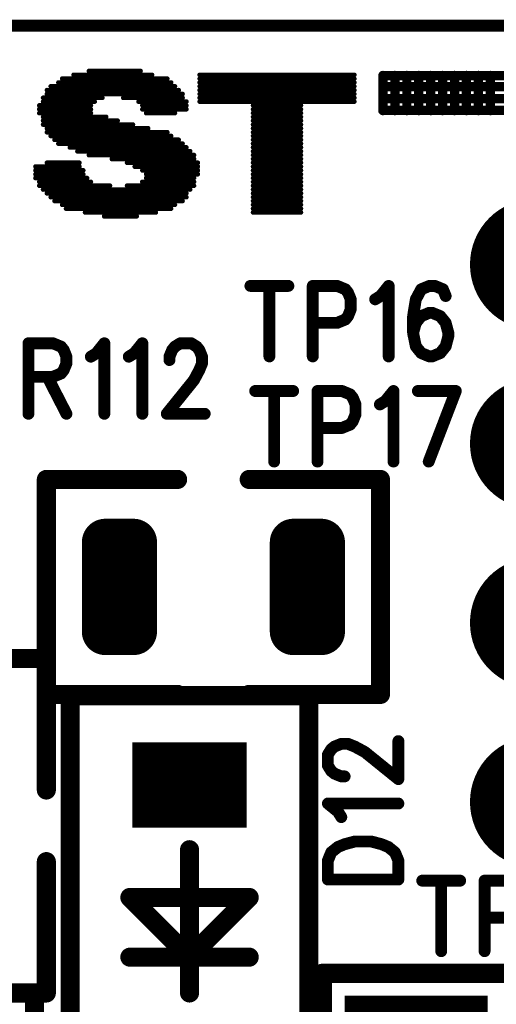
# Model space of a CAD drawing. Extents: x 2 to 38, y 2.4 to 29.6.
# Tile 26 of 93: x 8.2 to 9.2, y 19.7 to 21.6. Entities that reach past the tile are written whole.
import ezdxf

# ---------------------------------------------------------------- set-up
doc = ezdxf.new("R2010")
doc.units = 0
doc.layers.get('0').update_dxf_attribs({"linetype": 'CONTINUOUS'})
doc.layers.add('adt001026', color=1, linetype='CONTINUOUS')

# ---------------------------------------------------------------- blocks, each defined once
blk = doc.blocks.new('D11')
at = {"const_width": 0.0115}
blk.add_lwpolyline([(-0.00575, 0, 1), (0.00575, 0, 1)], format="xyb", close=True, dxfattribs=at)
blk = doc.blocks.new('D13')
at = {"const_width": 0.0185}
blk.add_lwpolyline([(-0.00925, 0, 1), (0.00925, 0, 1)], format="xyb", close=True, dxfattribs=at)
blk = doc.blocks.new('D16')
at = {"const_width": 0.2773}
blk.add_lwpolyline([(-0.13865, 0), (0.13865, 0)], dxfattribs=at)
blk = doc.blocks.new('D19')
at = {"const_width": 0.00925}
blk.add_lwpolyline([(-0.004625, 0, 1), (0.004625, 0, 1)], format="xyb", close=True, dxfattribs=at)
blk = doc.blocks.new('D20')
at = {"const_width": 0.00455}
blk.add_lwpolyline([(-0.002275, 0, 1), (0.002275, 0, 1)], format="xyb", close=True, dxfattribs=at)
blk = doc.blocks.new('D24')
at = {"const_width": 0.1271}
blk.add_lwpolyline([(-0.06355, 0, 1), (0.06355, 0, 1)], format="xyb", close=True, dxfattribs=at)
blk = doc.blocks.new('D35')
at = {"const_width": 0.0455}
blk.add_lwpolyline([(-0.02275, 0, 1), (0.02275, 0, 1)], format="xyb", close=True, dxfattribs=at)
blk = doc.blocks.new('D45')
at = {"const_width": 0.1655}
blk.add_lwpolyline([(-0.11095, 0), (0.11095, 0)], dxfattribs=at)

msp = doc.modelspace()

# ---------------------------------------------------------------- linework, layer by layer
at = {"layer": 'adt001026', "color": 1}
for points, const_width in [([(5.5438, 21.629), (22.881, 21.629)], 0.023), ([(8.3474, 21.5337), (8.4991, 21.5337)], 0.009), ([(8.377, 21.5411), (8.4769, 21.5411)], 0.009), ([(8.5916, 21.5337), (8.8911, 21.5337)], 0.009), ([(8.9466, 21.4648), (8.9466, 21.5323)], 0.018), ([(8.9466, 21.5323), (10.0347, 21.5323)], 0.018), ([(8.9697, 21.4648), (8.9697, 21.5323)], 0.018), ([(8.9929, 21.4648), (8.9929, 21.5323)], 0.018), ([(9.016, 21.4648), (9.016, 21.5323)], 0.018), ([(9.0391, 21.4648), (9.0391, 21.5323)], 0.018), ([(9.0622, 21.4648), (9.0622, 21.5323)], 0.018), ([(9.0853, 21.4648), (9.0853, 21.5323)], 0.018), ([(9.1084, 21.4648), (9.1084, 21.5323)], 0.018), ([(9.1316, 21.4648), (9.1316, 21.5323)], 0.018), ([(9.1547, 21.4648), (9.1547, 21.5323)], 0.018), ([(8.3179, 21.5189), (8.5361, 21.5189)], 0.009), ([(8.3253, 21.5263), (8.5287, 21.5263)], 0.009), ([(8.5916, 21.5263), (8.8911, 21.5263)], 0.009), ([(8.5916, 21.5189), (8.8911, 21.5189)], 0.009), ([(8.9466, 21.5109), (10.0347, 21.5109)], 0.018), ([(8.2957, 21.5041), (8.5509, 21.5041)], 0.009), ([(8.2957, 21.4967), (8.5583, 21.4967)], 0.009), ([(8.3031, 21.5115), (8.5435, 21.5115)], 0.009), ([(8.5916, 21.5115), (8.8911, 21.5115)], 0.009), ([(8.5916, 21.5041), (8.8911, 21.5041)], 0.009), ([(8.5916, 21.4967), (8.8911, 21.4967)], 0.009), ([(8.2809, 21.4745), (8.3807, 21.4745)], 0.009), ([(8.2883, 21.4893), (8.4029, 21.4893)], 0.009), ([(8.2883, 21.4819), (8.3881, 21.4819)], 0.009), ([(8.4436, 21.4893), (8.5583, 21.4893)], 0.009), ([(8.4732, 21.4819), (8.5657, 21.4819)], 0.009), ([(8.4806, 21.4745), (8.5657, 21.4745)], 0.009), ([(8.5916, 21.4893), (8.8911, 21.4893)], 0.009), ([(8.5916, 21.4819), (8.8911, 21.4819)], 0.009), ([(8.6951, 21.4745), (8.7876, 21.4745)], 0.009), ([(8.9466, 21.4878), (10.0347, 21.4878)], 0.018), ([(8.2809, 21.4671), (8.3807, 21.4671)], 0.009), ([(8.2809, 21.4597), (8.3807, 21.4597)], 0.009), ([(8.4806, 21.4671), (8.5657, 21.4671)], 0.009), ([(8.488, 21.4597), (8.5435, 21.4597)], 0.009), ([(8.6951, 21.4671), (8.7876, 21.4671)], 0.009), ([(8.6951, 21.4597), (8.7876, 21.4597)], 0.009), ([(10.0347, 21.4648), (8.9466, 21.4648)], 0.018), ([(8.2883, 21.4523), (8.4103, 21.4523)], 0.009), ([(8.2883, 21.4449), (8.4325, 21.4449)], 0.009), ([(8.2883, 21.4375), (8.4621, 21.4375)], 0.009), ([(8.6951, 21.4523), (8.7876, 21.4523)], 0.009), ([(8.6951, 21.4449), (8.7876, 21.4449)], 0.009), ([(8.6951, 21.4375), (8.7876, 21.4375)], 0.009), ([(8.2957, 21.4301), (8.4917, 21.4301)], 0.009), ([(8.2957, 21.4227), (8.5287, 21.4227)], 0.009), ([(8.6951, 21.4301), (8.7876, 21.4301)], 0.009), ([(8.6951, 21.4227), (8.7876, 21.4227)], 0.009), ([(8.3031, 21.4154), (8.5361, 21.4154)], 0.009), ([(8.3105, 21.408), (8.5509, 21.408)], 0.009), ([(8.3179, 21.4006), (8.5583, 21.4006)], 0.009), ([(8.6951, 21.4154), (8.7876, 21.4154)], 0.009), ([(8.6951, 21.408), (8.7876, 21.408)], 0.009), ([(8.6951, 21.4006), (8.7876, 21.4006)], 0.009), ([(8.3401, 21.3932), (8.5657, 21.3932)], 0.009), ([(8.3548, 21.3858), (8.5731, 21.3858)], 0.009), ([(8.6951, 21.3932), (8.7876, 21.3932)], 0.009), ([(8.6951, 21.3858), (8.7876, 21.3858)], 0.009), ([(8.2957, 21.3636), (8.3585, 21.3636)], 0.009), ([(8.377, 21.3784), (8.5805, 21.3784)], 0.009), ([(8.4214, 21.371), (8.5805, 21.371)], 0.009), ([(8.451, 21.3636), (8.5879, 21.3636)], 0.009), ([(8.6951, 21.3784), (8.7876, 21.3784)], 0.009), ([(8.6951, 21.371), (8.7876, 21.371)], 0.009), ([(8.6951, 21.3636), (8.7876, 21.3636)], 0.009), ([(8.2735, 21.3562), (8.3585, 21.3562)], 0.009), ([(8.2735, 21.3488), (8.3659, 21.3488)], 0.009), ([(8.2735, 21.3414), (8.3659, 21.3414)], 0.009), ([(8.4658, 21.3562), (8.5879, 21.3562)], 0.009), ([(8.4806, 21.3488), (8.5879, 21.3488)], 0.009), ([(8.488, 21.3414), (8.5879, 21.3414)], 0.009), ([(8.6951, 21.3562), (8.7876, 21.3562)], 0.009), ([(8.6951, 21.3488), (8.7876, 21.3488)], 0.009), ([(8.6951, 21.3414), (8.7876, 21.3414)], 0.009), ([(8.2735, 21.334), (8.3733, 21.334)], 0.009), ([(8.2809, 21.3266), (8.3807, 21.3266)], 0.009), ([(8.4806, 21.3266), (8.5805, 21.3266)], 0.009), ([(8.488, 21.334), (8.5805, 21.334)], 0.009), ([(8.6951, 21.334), (8.7876, 21.334)], 0.009), ([(8.6951, 21.3266), (8.7876, 21.3266)], 0.009), ([(8.2809, 21.3192), (8.4177, 21.3192)], 0.009), ([(8.2883, 21.3118), (8.5731, 21.3118)], 0.009), ([(8.2957, 21.3044), (8.5657, 21.3044)], 0.009), ([(8.451, 21.3192), (8.5805, 21.3192)], 0.009), ([(8.6951, 21.3192), (8.7876, 21.3192)], 0.009), ([(8.6951, 21.3118), (8.7876, 21.3118)], 0.009), ([(8.6951, 21.3044), (8.7876, 21.3044)], 0.009), ([(8.3031, 21.297), (8.5657, 21.297)], 0.009), ([(8.3105, 21.2896), (8.5583, 21.2896)], 0.009), ([(8.6951, 21.297), (8.7876, 21.297)], 0.009), ([(8.6951, 21.2896), (8.7876, 21.2896)], 0.009), ([(8.3253, 21.2822), (8.5435, 21.2822)], 0.009), ([(8.3327, 21.2748), (8.5361, 21.2748)], 0.009), ([(8.3696, 21.2674), (8.5065, 21.2674)], 0.009), ([(8.6951, 21.2822), (8.7876, 21.2822)], 0.009), ([(8.6951, 21.2748), (8.7876, 21.2748)], 0.009), ([(8.6951, 21.2674), (8.7876, 21.2674)], 0.009), ([(8.4066, 21.26), (8.4695, 21.26)], 0.009), ([(8.6898, 21.1252), (8.7634, 21.1252)], 0.023), ([(8.7266, 21.1252), (8.7266, 20.9887)], 0.023), ([(8.8106, 21.1252), (8.8106, 20.9887)], 0.023), ([(8.8106, 21.1252), (8.8579, 21.1252)], 0.023), ([(8.8579, 21.1252), (8.8737, 21.1187)], 0.023), ([(8.942, 21.1057), (8.9577, 21.1252)], 0.023), ([(8.9577, 21.1252), (8.9577, 20.9887)], 0.023), ([(9.0366, 21.1252), (9.0208, 21.1187)], 0.023), ([(9.0471, 21.1252), (9.0366, 21.1252)], 0.023), ([(9.0628, 21.1187), (9.0471, 21.1252)], 0.023), ([(8.8737, 21.1187), (8.8789, 21.1122)], 0.023), ([(8.8789, 21.1122), (8.8842, 21.0992)], 0.023), ([(8.9315, 21.0992), (8.942, 21.1057)], 0.023), ([(9.0208, 21.1187), (9.0103, 21.0992)], 0.023), ([(9.0681, 21.1057), (9.0628, 21.1187)], 0.023), ([(8.8842, 21.0992), (8.8842, 21.0797)], 0.023), ([(9.0103, 21.0992), (9.005, 21.0667)], 0.023), ([(8.8842, 21.0797), (8.8789, 21.0667)], 0.023), ([(9.0366, 21.0732), (9.0208, 21.0667)], 0.023), ([(9.0418, 21.0732), (9.0366, 21.0732)], 0.023), ([(9.0576, 21.0667), (9.0418, 21.0732)], 0.023), ([(8.8579, 21.0537), (8.8106, 21.0537)], 0.023), ([(8.8737, 21.0602), (8.8579, 21.0537)], 0.023), ([(8.8789, 21.0667), (8.8737, 21.0602)], 0.023), ([(9.005, 21.0667), (9.005, 21.0342)], 0.023), ([(9.0103, 21.0537), (9.005, 21.0342)], 0.023), ([(9.0208, 21.0667), (9.0103, 21.0537)], 0.023), ([(9.0681, 21.0537), (9.0576, 21.0667)], 0.023), ([(9.0733, 21.0342), (9.0681, 21.0537)], 0.023), ([(9.005, 21.0342), (9.0103, 21.0082)], 0.023), ([(9.0733, 21.0277), (9.0733, 21.0342)], 0.023), ([(8.2598, 21.0142), (8.2598, 20.8777)], 0.023), ([(8.2598, 21.0142), (8.3071, 21.0142)], 0.023), ([(8.3071, 21.0142), (8.3229, 21.0077)], 0.023), ([(8.3912, 20.9947), (8.4069, 21.0142)], 0.023), ([(8.4069, 21.0142), (8.4069, 20.8777)], 0.023), ([(8.4647, 20.9947), (8.4805, 21.0142)], 0.023), ([(8.4805, 21.0142), (8.4805, 20.8777)], 0.023), ([(8.5436, 21.0077), (8.5541, 21.0142)], 0.023), ([(8.5541, 21.0142), (8.5751, 21.0142)], 0.023), ([(8.5751, 21.0142), (8.5856, 21.0077)], 0.023), ([(9.0681, 21.0082), (9.0733, 21.0277)], 0.023), ([(8.3229, 21.0077), (8.3281, 21.0012)], 0.023), ([(8.3281, 21.0012), (8.3334, 20.9882)], 0.023), ([(8.3807, 20.9882), (8.3912, 20.9947)], 0.023), ([(8.4542, 20.9882), (8.4647, 20.9947)], 0.023), ([(8.533, 20.9882), (8.5383, 21.0012)], 0.023), ([(8.5383, 21.0012), (8.5436, 21.0077)], 0.023), ([(8.5856, 21.0077), (8.5908, 21.0012)], 0.023), ([(8.5908, 21.0012), (8.5961, 20.9882)], 0.023), ([(9.0103, 21.0082), (9.0208, 20.9952)], 0.023), ([(9.0208, 20.9952), (9.0366, 20.9887)], 0.023), ([(9.0418, 20.9887), (9.0576, 20.9952)], 0.023), ([(9.0576, 20.9952), (9.0681, 21.0082)], 0.023), ([(8.3334, 20.9752), (8.3281, 20.9622)], 0.023), ([(8.3334, 20.9882), (8.3334, 20.9752)], 0.023), ([(8.533, 20.9817), (8.533, 20.9882)], 0.023), ([(8.5961, 20.9752), (8.5908, 20.9622)], 0.023), ([(8.5961, 20.9882), (8.5961, 20.9752)], 0.023), ([(9.0366, 20.9887), (9.0418, 20.9887)], 0.023), ([(8.3229, 20.9557), (8.3071, 20.9492)], 0.023), ([(8.3281, 20.9622), (8.3229, 20.9557)], 0.023), ([(8.5908, 20.9622), (8.5803, 20.9427)], 0.023), ([(8.3071, 20.9492), (8.2598, 20.9492)], 0.023), ([(8.2966, 20.9492), (8.3334, 20.8777)], 0.023), ([(8.5803, 20.9427), (8.5278, 20.8777)], 0.023), ([(8.6991, 20.9218), (8.7726, 20.9218)], 0.023), ([(8.7358, 20.9218), (8.7358, 20.7852)], 0.023), ([(8.8199, 20.9218), (8.8199, 20.7852)], 0.023), ([(8.8199, 20.9218), (8.8672, 20.9218)], 0.023), ([(8.8672, 20.9218), (8.8829, 20.9153)], 0.023), ([(8.8829, 20.9153), (8.8882, 20.9088)], 0.023), ([(8.9512, 20.9023), (8.967, 20.9218)], 0.023), ([(8.967, 20.9218), (8.967, 20.7852)], 0.023), ([(9.0143, 20.9218), (9.0878, 20.9218)], 0.023), ([(9.0878, 20.9218), (9.0353, 20.7852)], 0.023), ([(8.8882, 20.9088), (8.8934, 20.8958)], 0.023), ([(8.8934, 20.8958), (8.8934, 20.8763)], 0.023), ([(8.9407, 20.8958), (8.9512, 20.9023)], 0.023), ([(8.5278, 20.8777), (8.6013, 20.8777)], 0.023), ([(8.8882, 20.8633), (8.8829, 20.8567)], 0.023), ([(8.8934, 20.8763), (8.8882, 20.8633)], 0.023), ([(8.8672, 20.8503), (8.8199, 20.8503)], 0.023), ([(8.8829, 20.8567), (8.8672, 20.8503)], 0.023), ([(8.2945, 20.3345), (8.2945, 20.7506)], 0.037), ([(8.2945, 20.7506), (8.5488, 20.7506)], 0.037), ([(8.9418, 20.7506), (8.6875, 20.7506)], 0.037), ([(8.9418, 20.3345), (8.9418, 20.7506)], 0.037), ([(8.4088, 20.629), (8.4634, 20.629)], 0.091), ([(8.4088, 20.4561), (8.4088, 20.629)], 0.091), ([(8.446, 20.4561), (8.446, 20.629)], 0.091), ([(8.4634, 20.629), (8.4634, 20.4561)], 0.091), ([(8.7729, 20.629), (8.8275, 20.629)], 0.091), ([(8.7729, 20.4561), (8.7729, 20.629)], 0.091), ([(8.81, 20.4561), (8.81, 20.629)], 0.091), ([(8.8275, 20.629), (8.8275, 20.4561)], 0.091), ([(8.4088, 20.5471), (8.4634, 20.5471)], 0.091), ([(8.7729, 20.5471), (8.8275, 20.5471)], 0.091), ([(8.4634, 20.4561), (8.4088, 20.4561)], 0.091), ([(8.4088, 20.4561), (8.4634, 20.4561)], 0.091), ([(8.8275, 20.4561), (8.7729, 20.4561)], 0.091), ([(8.7729, 20.4561), (8.8275, 20.4561)], 0.091), ([(8.2945, 20.4038), (7.8784, 20.4038)], 0.037), ([(8.2945, 20.1495), (8.2945, 20.4038)], 0.037), ([(8.5488, 20.3345), (8.2945, 20.3345)], 0.037), ([(8.3408, 19.4402), (8.3408, 20.3321)], 0.037), ([(8.3408, 20.3321), (8.8031, 20.3321)], 0.037), ([(8.6875, 20.3345), (8.9418, 20.3345)], 0.037), ([(8.8031, 20.3321), (8.8031, 19.4402)], 0.037), ([(8.8464, 20.2283), (8.8529, 20.2336)], 0.023), ([(8.8529, 20.2336), (8.8659, 20.2388)], 0.023), ([(8.8659, 20.2388), (8.8789, 20.2388)], 0.023), ([(8.8789, 20.2388), (8.8919, 20.2336)], 0.023), ([(8.8919, 20.2336), (8.9114, 20.2231)], 0.023), ([(8.9765, 20.1705), (8.9765, 20.2441)], 0.023), ([(8.8399, 20.2178), (8.8464, 20.2283)], 0.023), ([(8.8399, 20.1968), (8.8399, 20.2178)], 0.023), ([(8.9114, 20.2231), (8.9765, 20.1705)], 0.023), ([(8.8464, 20.1863), (8.8399, 20.1968)], 0.023), ([(8.8529, 20.1811), (8.8464, 20.1863)], 0.023), ([(8.8659, 20.1758), (8.8529, 20.1811)], 0.023), ([(8.8724, 20.1758), (8.8659, 20.1758)], 0.023), ([(8.8594, 20.1075), (8.8399, 20.1233)], 0.023), ([(8.8399, 20.1233), (8.9765, 20.1233)], 0.023), ([(8.8659, 20.097), (8.8594, 20.1075)], 0.023), ([(8.5719, 20.0339), (8.5719, 19.7566)], 0.037), ([(8.8464, 20.0287), (8.8594, 20.0392)], 0.023), ([(8.8594, 20.0392), (8.8724, 20.0445)], 0.023), ([(8.8724, 20.0445), (8.8919, 20.0497)], 0.023), ([(8.8919, 20.0497), (8.9244, 20.0497)], 0.023), ([(8.9244, 20.0497), (8.9439, 20.0445)], 0.023), ([(8.9439, 20.0445), (8.9569, 20.0392)], 0.023), ([(8.9569, 20.0392), (8.9699, 20.0287)], 0.023), ([(8.8399, 20.0129), (8.8464, 20.0287)], 0.023), ([(8.9699, 20.0287), (8.9765, 20.0129)], 0.023), ([(8.2945, 20.0108), (8.2945, 19.7566)], 0.037), ([(8.8399, 19.9762), (8.8399, 20.0129)], 0.023), ([(8.9765, 20.0129), (8.9765, 19.9762)], 0.023), ([(8.8399, 19.9762), (8.9765, 19.9762)], 0.023), ([(9.0227, 19.974), (9.0962, 19.974)], 0.023), ([(9.0595, 19.974), (9.0595, 19.8375)], 0.023), ([(9.1435, 19.974), (9.1435, 19.8375)], 0.023), ([(9.1435, 19.974), (9.1908, 19.974)], 0.023), ([(8.5719, 19.8259), (8.4563, 19.9415)], 0.037), ([(8.4563, 19.9415), (8.6875, 19.9415)], 0.037), ([(8.6875, 19.9415), (8.5719, 19.8259)], 0.037), ([(9.1908, 19.9025), (9.1435, 19.9025)], 0.023), ([(8.4563, 19.8259), (8.6875, 19.8259)], 0.037), ([(8.8291, 15.0622), (8.8291, 19.7947)], 0.037), ([(8.8291, 19.7947), (9.1931, 19.7947)], 0.037), ([(8.2714, 19.7566), (7.8553, 19.7566)], 0.037), ([(8.2945, 19.7566), (7.8784, 19.7566)], 0.037), ([(8.2714, 19.5023), (8.2714, 19.7566)], 0.037)]:
    msp.add_lwpolyline(points, dxfattribs=dict(at, const_width=const_width))

# ---------------------------------------------------------------- block references
at = {"layer": 'adt001026'}
for name, p in [('D20', (8.3474, 21.5337)), ('D20', (8.377, 21.5411)), ('D20', (8.4769, 21.5411)), ('D20', (8.4991, 21.5337)), ('D20', (8.5916, 21.5337)), ('D20', (8.8911, 21.5337)), ('D19', (8.9466, 21.5323)), ('D19', (8.9697, 21.5323)), ('D19', (8.9929, 21.5323)), ('D19', (9.016, 21.5323)), ('D19', (9.0391, 21.5323)), ('D19', (9.0622, 21.5323)), ('D19', (9.0853, 21.5323)), ('D19', (9.1084, 21.5323)), ('D19', (9.1316, 21.5323)), ('D19', (9.1547, 21.5323)), ('D20', (8.3179, 21.5189)), ('D20', (8.3253, 21.5263)), ('D20', (8.5287, 21.5263)), ('D20', (8.5361, 21.5189)), ('D20', (8.5916, 21.5263)), ('D20', (8.5916, 21.5189)), ('D20', (8.8911, 21.5263)), ('D20', (8.8911, 21.5189)), ('D19', (8.9466, 21.5109)), ('D20', (8.2957, 21.5041)), ('D20', (8.2957, 21.4967)), ('D20', (8.3031, 21.5115)), ('D20', (8.5435, 21.5115)), ('D20', (8.5509, 21.5041)), ('D20', (8.5583, 21.4967)), ('D20', (8.5916, 21.5115)), ('D20', (8.5916, 21.5041)), ('D20', (8.5916, 21.4967)), ('D20', (8.8911, 21.5115)), ('D20', (8.8911, 21.5041)), ('D20', (8.8911, 21.4967)), ('D20', (8.2809, 21.4745)), ('D20', (8.2883, 21.4893)), ('D20', (8.2883, 21.4819)), ('D20', (8.3807, 21.4745)), ('D20', (8.3881, 21.4819)), ('D20', (8.4029, 21.4893)), ('D20', (8.4436, 21.4893)), ('D20', (8.4732, 21.4819)), ('D20', (8.4806, 21.4745)), ('D20', (8.5583, 21.4893)), ('D20', (8.5657, 21.4819)), ('D20', (8.5657, 21.4745)), ('D20', (8.5916, 21.4893)), ('D20', (8.5916, 21.4819)), ('D20', (8.6951, 21.4745)), ('D20', (8.7876, 21.4745)), ('D20', (8.8911, 21.4893)), ('D20', (8.8911, 21.4819)), ('D19', (8.9466, 21.4878)), ('D20', (8.2809, 21.4671)), ('D20', (8.2809, 21.4597)), ('D20', (8.3807, 21.4671)), ('D20', (8.3807, 21.4597)), ('D20', (8.4806, 21.4671)), ('D20', (8.488, 21.4597)), ('D20', (8.5435, 21.4597)), ('D20', (8.5657, 21.4671)), ('D20', (8.6951, 21.4671)), ('D20', (8.6951, 21.4597)), ('D20', (8.7876, 21.4671)), ('D20', (8.7876, 21.4597)), ('D19', (8.9466, 21.4648)), ('D19', (8.9697, 21.4648)), ('D19', (8.9929, 21.4648)), ('D19', (9.016, 21.4648)), ('D19', (9.0391, 21.4648)), ('D19', (9.0622, 21.4648)), ('D19', (9.0853, 21.4648)), ('D19', (9.1084, 21.4648)), ('D19', (9.1316, 21.4648)), ('D19', (9.1547, 21.4648)), ('D20', (8.2883, 21.4523)), ('D20', (8.2883, 21.4449)), ('D20', (8.2883, 21.4375)), ('D20', (8.4103, 21.4523)), ('D20', (8.4325, 21.4449)), ('D20', (8.4621, 21.4375)), ('D20', (8.6951, 21.4523)), ('D20', (8.6951, 21.4449)), ('D20', (8.6951, 21.4375)), ('D20', (8.7876, 21.4523)), ('D20', (8.7876, 21.4449)), ('D20', (8.7876, 21.4375)), ('D20', (8.2957, 21.4301)), ('D20', (8.2957, 21.4227)), ('D20', (8.4917, 21.4301)), ('D20', (8.5287, 21.4227)), ('D20', (8.6951, 21.4301)), ('D20', (8.6951, 21.4227)), ('D20', (8.7876, 21.4301)), ('D20', (8.7876, 21.4227)), ('D20', (8.3031, 21.4154)), ('D20', (8.3105, 21.408)), ('D20', (8.3179, 21.4006)), ('D20', (8.5361, 21.4154)), ('D20', (8.5509, 21.408)), ('D20', (8.5583, 21.4006)), ('D20', (8.6951, 21.4154)), ('D20', (8.6951, 21.408)), ('D20', (8.6951, 21.4006)), ('D20', (8.7876, 21.4154)), ('D20', (8.7876, 21.408)), ('D20', (8.7876, 21.4006)), ('D20', (8.3401, 21.3932)), ('D20', (8.3548, 21.3858)), ('D20', (8.5657, 21.3932)), ('D20', (8.5731, 21.3858)), ('D20', (8.6951, 21.3932)), ('D20', (8.6951, 21.3858)), ('D20', (8.7876, 21.3932)), ('D20', (8.7876, 21.3858)), ('D20', (8.2957, 21.3636)), ('D20', (8.3585, 21.3636)), ('D20', (8.377, 21.3784)), ('D20', (8.4214, 21.371)), ('D20', (8.451, 21.3636)), ('D20', (8.5805, 21.3784)), ('D20', (8.5805, 21.371)), ('D20', (8.5879, 21.3636)), ('D20', (8.6951, 21.3784)), ('D20', (8.6951, 21.371)), ('D20', (8.6951, 21.3636)), ('D20', (8.7876, 21.3784)), ('D20', (8.7876, 21.371)), ('D20', (8.7876, 21.3636)), ('D20', (8.2735, 21.3562)), ('D20', (8.2735, 21.3488)), ('D20', (8.2735, 21.3414)), ('D20', (8.3585, 21.3562)), ('D20', (8.3659, 21.3488)), ('D20', (8.3659, 21.3414)), ('D20', (8.4658, 21.3562)), ('D20', (8.4806, 21.3488)), ('D20', (8.488, 21.3414)), ('D20', (8.5879, 21.3562)), ('D20', (8.5879, 21.3488)), ('D20', (8.5879, 21.3414)), ('D20', (8.6951, 21.3562)), ('D20', (8.6951, 21.3488)), ('D20', (8.6951, 21.3414)), ('D20', (8.7876, 21.3562)), ('D20', (8.7876, 21.3488)), ('D20', (8.7876, 21.3414)), ('D20', (8.2735, 21.334)), ('D20', (8.2809, 21.3266)), ('D20', (8.3733, 21.334)), ('D20', (8.3807, 21.3266)), ('D20', (8.4806, 21.3266)), ('D20', (8.488, 21.334)), ('D20', (8.5805, 21.334)), ('D20', (8.5805, 21.3266)), ('D20', (8.6951, 21.334)), ('D20', (8.6951, 21.3266)), ('D20', (8.7876, 21.334)), ('D20', (8.7876, 21.3266)), ('D20', (8.2809, 21.3192)), ('D20', (8.2883, 21.3118)), ('D20', (8.2957, 21.3044)), ('D20', (8.4177, 21.3192)), ('D20', (8.451, 21.3192)), ('D20', (8.5657, 21.3044)), ('D20', (8.5731, 21.3118)), ('D20', (8.5805, 21.3192)), ('D20', (8.6951, 21.3192)), ('D20', (8.6951, 21.3118)), ('D20', (8.6951, 21.3044)), ('D20', (8.7876, 21.3192)), ('D20', (8.7876, 21.3118)), ('D20', (8.7876, 21.3044)), ('D20', (8.3031, 21.297)), ('D20', (8.3105, 21.2896)), ('D20', (8.5583, 21.2896)), ('D20', (8.5657, 21.297)), ('D20', (8.6951, 21.297)), ('D20', (8.6951, 21.2896)), ('D20', (8.7876, 21.297)), ('D20', (8.7876, 21.2896)), ('D24', (9.2423, 21.1667)), ('D20', (8.3253, 21.2822)), ('D20', (8.3327, 21.2748)), ('D20', (8.3696, 21.2674)), ('D20', (8.5065, 21.2674)), ('D20', (8.5361, 21.2748)), ('D20', (8.5435, 21.2822)), ('D20', (8.6951, 21.2822)), ('D20', (8.6951, 21.2748)), ('D20', (8.6951, 21.2674)), ('D20', (8.7876, 21.2822)), ('D20', (8.7876, 21.2748)), ('D20', (8.7876, 21.2674)), ('D20', (8.4066, 21.26)), ('D20', (8.4695, 21.26)), ('D11', (8.6898, 21.1252)), ('D11', (8.7266, 21.1252)), ('D11', (8.7634, 21.1252)), ('D11', (8.8106, 21.1252)), ('D11', (8.8106, 21.1252)), ('D11', (8.8579, 21.1252)), ('D11', (8.9577, 21.1252)), ('D11', (9.0366, 21.1252)), ('D11', (9.0471, 21.1252)), ('D11', (8.8737, 21.1187)), ('D11', (8.8789, 21.1122)), ('D11', (8.942, 21.1057)), ('D11', (9.0208, 21.1187)), ('D11', (9.0628, 21.1187)), ('D11', (9.0681, 21.1057)), ('D11', (8.8842, 21.0992)), ('D11', (8.9315, 21.0992)), ('D11', (9.0103, 21.0992)), ('D11', (8.8842, 21.0797)), ('D11', (9.0366, 21.0732)), ('D11', (9.0418, 21.0732)), ('D11', (8.8106, 21.0537)), ('D11', (8.8579, 21.0537)), ('D11', (8.8737, 21.0602)), ('D11', (8.8789, 21.0667)), ('D11', (9.005, 21.0667)), ('D11', (9.0103, 21.0537)), ('D11', (9.0208, 21.0667)), ('D11', (9.0576, 21.0667)), ('D11', (9.0681, 21.0537)), ('D11', (9.005, 21.0342)), ('D11', (9.005, 21.0342)), ('D11', (9.0733, 21.0342)), ('D11', (8.2598, 21.0142)), ('D11', (8.2598, 21.0142)), ('D11', (8.3071, 21.0142)), ('D11', (8.4069, 21.0142)), ('D11', (8.4805, 21.0142)), ('D11', (8.5541, 21.0142)), ('D11', (8.5751, 21.0142)), ('D11', (9.0733, 21.0277)), ('D11', (8.3229, 21.0077)), ('D11', (8.3281, 21.0012)), ('D11', (8.3912, 20.9947)), ('D11', (8.4647, 20.9947)), ('D11', (8.5383, 21.0012)), ('D11', (8.5436, 21.0077)), ('D11', (8.5856, 21.0077)), ('D11', (8.5908, 21.0012)), ('D11', (9.0103, 21.0082)), ('D11', (9.0208, 20.9952)), ('D11', (9.0576, 20.9952)), ('D11', (9.0681, 21.0082)), ('D11', (8.3334, 20.9882)), ('D11', (8.3334, 20.9752)), ('D11', (8.3807, 20.9882)), ('D11', (8.4542, 20.9882)), ('D11', (8.533, 20.9882)), ('D11', (8.533, 20.9817)), ('D11', (8.5961, 20.9882)), ('D11', (8.5961, 20.9752)), ('D11', (8.7266, 20.9887)), ('D11', (8.8106, 20.9887)), ('D11', (8.9577, 20.9887)), ('D11', (9.0366, 20.9887)), ('D11', (9.0418, 20.9887)), ('D11', (8.3229, 20.9557)), ('D11', (8.3281, 20.9622)), ('D11', (8.5908, 20.9622)), ('D11', (8.2598, 20.9492)), ('D11', (8.2966, 20.9492)), ('D11', (8.3071, 20.9492)), ('D11', (8.5803, 20.9427)), ('D24', (9.2423, 20.8199)), ('D11', (8.6991, 20.9218)), ('D11', (8.7358, 20.9218)), ('D11', (8.7726, 20.9218)), ('D11', (8.8199, 20.9218)), ('D11', (8.8199, 20.9218)), ('D11', (8.8672, 20.9218)), ('D11', (8.8829, 20.9153)), ('D11', (8.967, 20.9218)), ('D11', (9.0143, 20.9218)), ('D11', (9.0878, 20.9218)), ('D11', (9.0878, 20.9218)), ('D11', (8.8882, 20.9088)), ('D11', (8.8934, 20.8958)), ('D11', (8.9407, 20.8958)), ('D11', (8.9512, 20.9023)), ('D11', (8.2598, 20.8777)), ('D11', (8.3334, 20.8777)), ('D11', (8.4069, 20.8777)), ('D11', (8.4805, 20.8777)), ('D11', (8.5278, 20.8777)), ('D11', (8.6013, 20.8777)), ('D11', (8.8882, 20.8633)), ('D11', (8.8934, 20.8763)), ('D11', (8.8199, 20.8503)), ('D11', (8.8672, 20.8503)), ('D11', (8.8829, 20.8567)), ('D11', (8.7358, 20.7852)), ('D11', (8.8199, 20.7852)), ('D11', (8.967, 20.7852)), ('D11', (9.0353, 20.7852)), ('D13', (8.2945, 20.7506)), ('D13', (8.5488, 20.7506)), ('D13', (8.6875, 20.7506)), ('D13', (8.9418, 20.7506)), ('D35', (8.4088, 20.629)), ('D35', (8.4088, 20.629)), ('D35', (8.446, 20.629)), ('D35', (8.4634, 20.629)), ('D35', (8.7729, 20.629)), ('D35', (8.7729, 20.629)), ('D35', (8.81, 20.629)), ('D35', (8.8275, 20.629)), ('D35', (8.4088, 20.5471)), ('D35', (8.4634, 20.5471)), ('D35', (8.7729, 20.5471)), ('D35', (8.8275, 20.5471)), ('D24', (9.2423, 20.4732)), ('D35', (8.4088, 20.4561)), ('D35', (8.4088, 20.4561)), ('D35', (8.446, 20.4561)), ('D35', (8.4634, 20.4561)), ('D35', (8.4634, 20.4561)), ('D35', (8.7729, 20.4561)), ('D35', (8.7729, 20.4561)), ('D35', (8.81, 20.4561)), ('D35', (8.8275, 20.4561)), ('D35', (8.8275, 20.4561)), ('D13', (8.2945, 20.4038)), ('D13', (8.2945, 20.3345)), ('D13', (8.3408, 20.3321)), ('D13', (8.5488, 20.3345)), ('D13', (8.6875, 20.3345)), ('D13', (8.8031, 20.3321)), ('D13', (8.9418, 20.3345)), ('D45', (8.5719, 20.1592)), ('D11', (8.8529, 20.2336)), ('D11', (8.8659, 20.2388)), ('D11', (8.8789, 20.2388)), ('D11', (8.8919, 20.2336)), ('D11', (8.9765, 20.2441)), ('D24', (9.2423, 20.1264)), ('D11', (8.8399, 20.2178)), ('D11', (8.8464, 20.2283)), ('D11', (8.9114, 20.2231)), ('D11', (8.8399, 20.1968)), ('D11', (8.8464, 20.1863)), ('D11', (8.8529, 20.1811)), ('D11', (8.8659, 20.1758)), ('D11', (8.8724, 20.1758)), ('D13', (8.2945, 20.1495)), ('D11', (8.9765, 20.1705)), ('D11', (8.8399, 20.1233)), ('D11', (8.9765, 20.1233)), ('D11', (8.8594, 20.1075)), ('D11', (8.8659, 20.097)), ('D13', (8.5719, 20.0339)), ('D11', (8.8594, 20.0392)), ('D11', (8.8724, 20.0445)), ('D11', (8.8919, 20.0497)), ('D11', (8.9244, 20.0497)), ('D11', (8.9439, 20.0445)), ('D11', (8.9569, 20.0392)), ('D11', (8.8464, 20.0287)), ('D11', (8.9699, 20.0287)), ('D13', (8.2945, 20.0108)), ('D11', (8.8399, 20.0129)), ('D11', (8.9765, 20.0129)), ('D11', (8.8399, 19.9762)), ('D11', (8.8399, 19.9762)), ('D11', (8.9765, 19.9762)), ('D11', (8.9765, 19.9762)), ('D11', (9.0227, 19.974)), ('D11', (9.0595, 19.974)), ('D11', (9.0962, 19.974)), ('D11', (9.1435, 19.974)), ('D11', (9.1435, 19.974)), ('D13', (8.4563, 19.9415)), ('D13', (8.6875, 19.9415)), ('D11', (9.1435, 19.9025)), ('D13', (8.4563, 19.8259)), ('D13', (8.5719, 19.8259)), ('D13', (8.5719, 19.8259)), ('D13', (8.6875, 19.8259)), ('D11', (9.0595, 19.8375)), ('D11', (9.1435, 19.8375)), ('D13', (8.8291, 19.7947)), ('D13', (8.2714, 19.7566)), ('D13', (8.2945, 19.7566)), ('D13', (8.5719, 19.7566)), ('D16', (9.0111, 19.6127))]:
    msp.add_blockref(name, p, dxfattribs=at)

doc.saveas('drawing.dxf')
